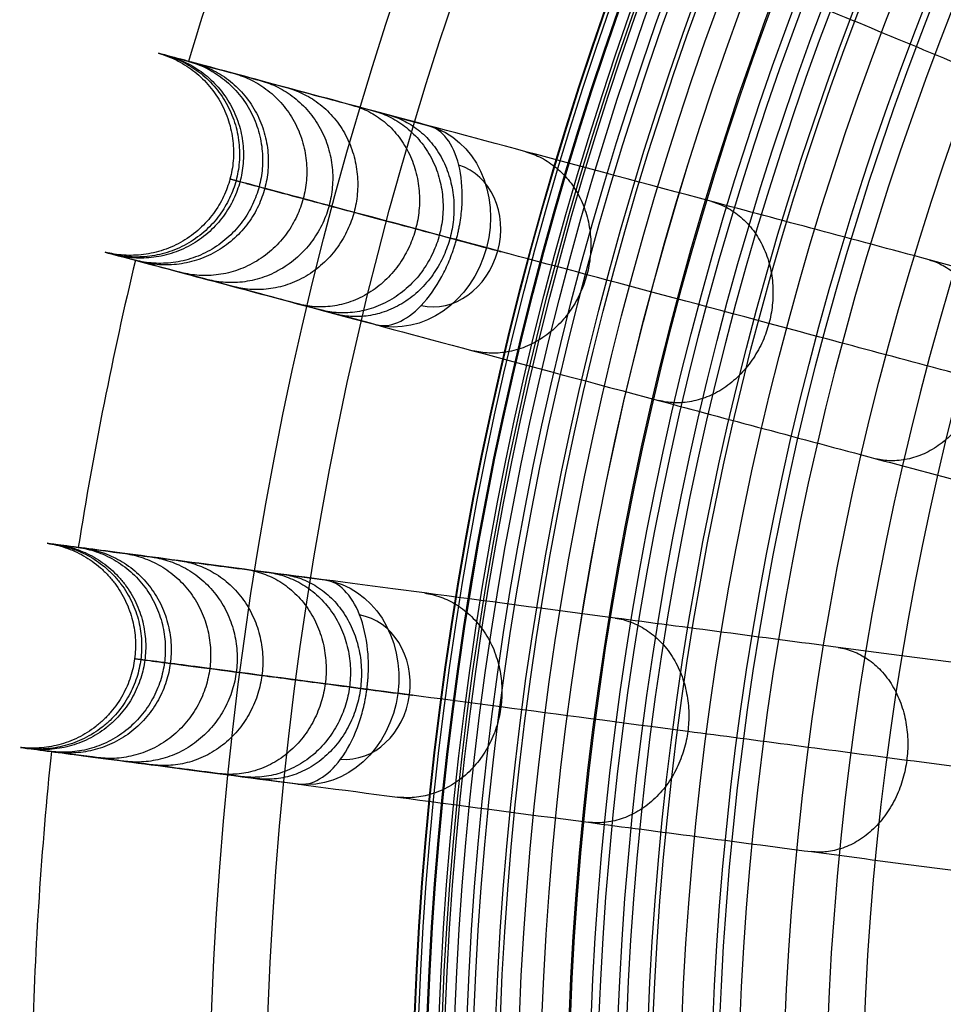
# Model space of a CAD drawing. Header units: millimetres. Extents: x -186 to 186, y -186 to 186.
# Tile 23 of 40: x -186 to -141, y 7 to 55. Entities that reach past the tile are written whole.
import ezdxf

# ---------------------------------------------------------------- set-up
doc = ezdxf.new("R2010")
doc.units = ezdxf.units.MM
doc.layers.add('Ø35', color=7, linetype='Continuous', true_color=0x7d26cd)

msp = doc.modelspace()

# ---------------------------------------------------------------- linework, layer by layer
at = {"layer": 'Ø35'}
for centre, radius in [((0, 0, 280.657), 176.344), ((0, 0, 277.846), 173.606), ((0, 0, 185.176), 166.494), ((0, 0, 178.694), 166.464), ((0, 0, 190.203), 166.286), ((0, 0, 195.126), 165.882), ((0, 0, 169.409), 165.831), ((0, 0, 199.917), 165.294), ((0, 0, 164.04), 165.137), ((0, 0, 250), 165), ((0, 0, 204.548), 164.531), ((0, 0, 157.398), 163.932), ((0, 0, 208.987), 163.606), ((0, 0, 213.207), 162.533), ((0, 0, 150.615), 162.317), ((0, 0, 216.979), 161.393), ((0, 0, 143.777), 160.306), ((0, 0, 220.096), 160.302), ((0, 0, 223.522), 158.919), ((0, 0, 136.901), 157.911), ((0, 0, 226.484), 157.532), ((0, 0, 228.238), 156.606), ((0, 0, 129.993), 155.138), ((0, 0, 231.304), 154.908), ((0, 0, 264.5), 153.5), ((0, 0, 123.061), 151.996), ((0, 0, 232.639), 151.667), ((0, 0, 116.113), 148.496), ((0, 0, 109.158), 144.648)]:
    msp.add_circle(centre, radius, dxfattribs=at)
at = {"layer": 'Ø35', "extrusion": (0, 0, -1)}
for centre, radius in [((0, 0, -300), 159), ((0, 0, -300), 156.191), ((0, 0, -298.67), 150.699), ((0, 0, -294.974), 146.426)]:
    msp.add_circle(centre, radius, dxfattribs=at)
at = {"layer": 'Ø35'}
for start, end in [(159.04858, 163.45142), (166.54858, 170.95142), (174.04858, 178.45142)]:
    msp.add_arc((0, 0, 161.636), 185, start, end, dxfattribs=at)
at = {"layer": 'Ø35', "extrusion": (-0.499105, 0.133735, -0.85616)}
for start, end in [(180.7094, 270), (270, 359.2906)]:
    msp.add_arc((0, 272.044, -116.137), 5, start, end, dxfattribs=at)
at = {"layer": 'Ø35', "extrusion": (0.499105, -0.133735, 0.85616)}
for start, end in [(270, 357.784), (182.216, 270)]:
    msp.add_arc((0, 272.044, 119.672), 3.536, start, end, dxfattribs=at)
at = {"layer": 'Ø35', "extrusion": (0.258819, 0.965926, 9.1238e-16)}
msp.add_arc((172.904, 240), 5, 123.6054, 211.114, dxfattribs=at)
at = {"layer": 'Ø35', "extrusion": (-0.512291, 0.067444, -0.85616)}
for start, end in [(180.7094, 270), (270, 359.2906)]:
    msp.add_arc((0, 272.044, -116.137), 5, start, end, dxfattribs=at)
at = {"layer": 'Ø35', "extrusion": (0.512291, -0.067444, 0.85616)}
for start, end in [(270, 357.784), (182.216, 270)]:
    msp.add_arc((0, 272.044, 119.672), 3.536, start, end, dxfattribs=at)
at = {"layer": 'Ø35', "extrusion": (0.130526, 0.991445, 5.71417e-16)}
msp.add_arc((172.904, 240), 5, 123.6054, 211.114, dxfattribs=at)
at = {"layer": 'Ø35'}
for points, knots in [([(-89.791, 51.841, 33.54), (-94.078, 54.316, 38.479), (-102.372, 59.104, 48.477), (-113.98, 65.806, 63.99), (-124.512, 71.887, 79.841), (-133.83, 77.267, 95.973), (-141.795, 81.865, 112.333), (-148.272, 85.605, 128.864), (-153.128, 88.408, 145.52), (-155.874, 89.994, 160.329), (-157.053, 90.674, 173.137), (-157.313, 90.825, 183.863), (-156.882, 90.576, 194.327), (-155.81, 89.957, 204.378), (-154.15, 88.999, 213.861), (-151.957, 87.733, 222.618), (-149.696, 86.427, 229.305), (-147.665, 85.254, 234.131), (-146.586, 84.632, 236.356), (-146.032, 84.312, 237.416)], [0, 0, 0, 0, 21.206687, 42.000163, 62.298384, 82.041442, 101.198015, 119.773444, 137.819283, 155.44352, 166.748088, 177.876049, 188.747485, 199.274348, 209.364632, 218.926927, 227.876161, 232.097972, 236.141838, 236.141838, 236.141838, 236.141838]), ([(-152.193, 82.096, 239.968), (-152.795, 82.443, 238.816), (-153.365, 82.772, 237.638), (-153.905, 83.084, 236.445), (-154.469, 83.41, 235.2), (-155.002, 83.717, 233.933), (-155.505, 84.008, 232.653), (-156.038, 84.316, 231.297), (-156.54, 84.606, 229.921), (-157.484, 85.15, 227.149), (-157.927, 85.406, 225.747), (-158.343, 85.646, 224.337), (-159.23, 86.159, 221.326), (-159.999, 86.602, 218.252), (-160.657, 86.983, 215.165), (-161.352, 87.384, 211.905), (-161.931, 87.718, 208.598), (-162.399, 87.988, 205.285), (-162.888, 88.27, 201.827), (-163.26, 88.485, 198.337), (-163.519, 88.635, 194.845), (-163.787, 88.789, 191.239), (-163.936, 88.876, 187.613), (-163.968, 88.894, 183.994), (-164.001, 88.913, 180.289), (-163.911, 88.861, 176.576), (-163.697, 88.738, 172.878), (-163.48, 88.612, 169.122), (-163.134, 88.413, 165.37), (-162.657, 88.137, 161.646), (-162.657, 88.137, 161.643), (-162.656, 88.137, 161.64), (-162.656, 88.136, 161.636), (-161.911, 87.706, 155.827), (-160.846, 87.091, 150.084), (-159.503, 86.316, 144.421), (-158.127, 85.522, 138.621), (-156.463, 84.561, 132.915), (-154.56, 83.462, 127.318), (-152.601, 82.331, 121.559), (-150.387, 81.053, 115.909), (-147.97, 79.658, 110.387), (-145.478, 78.219, 104.693), (-142.763, 76.651, 99.118), (-139.876, 74.985, 93.678), (-136.901, 73.267, 88.071), (-133.733, 71.438, 82.587), (-130.42, 69.525, 77.24), (-127.013, 67.558, 71.742), (-123.44, 65.495, 66.365), (-119.743, 63.361, 61.124), (-115.957, 61.175, 55.754), (-112.025, 58.905, 50.502), (-107.989, 56.575, 45.38), (-103.872, 54.198, 40.156), (-99.63, 51.749, 35.045), (-95.299, 49.248, 30.058)], [0, 0, 0, 0, 4.040828, 4.040828, 4.040828, 8.259644, 8.259644, 8.259644, 12.731241, 12.731241, 17.203384, 17.203384, 17.203384, 26.762643, 26.762643, 26.762643, 36.850305, 36.850305, 36.850305, 47.374726, 47.374726, 47.374726, 58.243746, 58.243746, 58.243746, 69.369292, 69.369292, 69.369292, 80.671791, 80.671791, 80.671791, 80.681377, 80.681377, 80.681377, 98.298559, 98.298559, 98.298559, 116.345926, 116.345926, 116.345926, 134.921722, 134.921722, 134.921722, 154.078377, 154.078377, 154.078377, 173.820712, 173.820712, 173.820712, 194.117895, 194.117895, 194.117895, 214.910076, 214.910076, 214.910076, 236.114875, 236.114875, 236.114875, 236.114875]), ([(-97.085, 45.625, 30.058), (-101.706, 47.539, 35.045), (-106.232, 49.414, 40.156), (-110.623, 51.233, 45.38), (-114.929, 53.016, 50.502), (-119.123, 54.754, 55.754), (-123.163, 56.427, 61.124), (-127.106, 58.06, 66.365), (-130.919, 59.64, 71.742), (-134.552, 61.145, 77.24), (-138.087, 62.609, 82.587), (-141.467, 64.009, 88.071), (-144.64, 65.323, 93.678), (-147.72, 66.599, 99.118), (-150.616, 67.799, 104.693), (-153.275, 68.9, 110.387), (-155.853, 69.968, 115.909), (-158.215, 70.946, 121.559), (-160.305, 71.812, 127.318), (-162.335, 72.653, 132.915), (-164.111, 73.388, 138.621), (-165.578, 73.996, 144.421), (-167.011, 74.59, 150.084), (-168.147, 75.06, 155.827), (-168.942, 75.39, 161.636), (-168.942, 75.39, 161.64), (-168.943, 75.39, 161.643), (-168.943, 75.39, 161.646), (-169.453, 75.601, 165.37), (-169.821, 75.754, 169.122), (-170.053, 75.85, 172.878), (-170.281, 75.944, 176.576), (-170.377, 75.984, 180.289), (-170.342, 75.969, 183.994), (-170.308, 75.955, 187.613), (-170.149, 75.889, 191.239), (-169.863, 75.771, 194.845), (-169.586, 75.656, 198.337), (-169.189, 75.492, 201.827), (-168.668, 75.276, 205.285), (-168.169, 75.069, 208.598), (-167.551, 74.814, 211.905), (-166.81, 74.506, 215.165), (-166.108, 74.215, 218.252), (-165.287, 73.876, 221.326), (-164.341, 73.484, 224.337), (-163.897, 73.3, 225.747), (-163.424, 73.104, 227.149), (-162.418, 72.687, 229.921), (-161.882, 72.465, 231.297), (-161.313, 72.23, 232.653), (-160.777, 72.007, 233.933), (-160.208, 71.772, 235.2), (-159.607, 71.523, 236.445), (-159.031, 71.284, 237.638), (-158.422, 71.032, 238.816), (-157.78, 70.766, 239.968)], [0, 0, 0, 0, 21.204799, 21.204799, 21.204799, 41.99698, 41.99698, 41.99698, 62.294163, 62.294163, 62.294163, 82.036498, 82.036498, 82.036498, 101.193153, 101.193153, 101.193153, 119.768949, 119.768949, 119.768949, 137.816316, 137.816316, 137.816316, 155.433498, 155.433498, 155.433498, 155.443084, 155.443084, 155.443084, 166.745582, 166.745582, 166.745582, 177.871129, 177.871129, 177.871129, 188.740149, 188.740149, 188.740149, 199.26457, 199.26457, 199.26457, 209.352232, 209.352232, 209.352232, 218.911491, 218.911491, 218.911491, 223.383634, 223.383634, 227.855231, 227.855231, 227.855231, 232.074047, 232.074047, 232.074047, 236.114875, 236.114875, 236.114875, 236.114875]), ([(-95.789, 39.677, 33.54), (-100.363, 41.572, 38.479), (-109.211, 45.237, 48.477), (-121.594, 50.366, 63.99), (-132.83, 55.02, 79.841), (-142.77, 59.137, 95.973), (-151.267, 62.657, 112.333), (-158.177, 65.519, 128.864), (-163.357, 67.665, 145.52), (-166.287, 68.878, 160.329), (-167.544, 69.399, 173.137), (-167.822, 69.514, 183.863), (-167.363, 69.324, 194.327), (-166.219, 68.85, 204.378), (-164.448, 68.117, 213.861), (-162.109, 67.148, 222.618), (-159.697, 66.149, 229.305), (-157.53, 65.251, 234.131), (-156.379, 64.774, 236.356), (-155.788, 64.529, 237.416)], [0, 0, 0, 0, 21.206687, 42.000163, 62.298384, 82.041442, 101.198015, 119.773444, 137.819283, 155.44352, 166.748088, 177.876049, 188.747485, 199.274348, 209.364632, 218.926927, 227.876161, 232.097972, 236.141838, 236.141838, 236.141838, 236.141838]), ([(-161.607, 61.528, 239.968), (-162.249, 61.794, 238.816), (-162.857, 62.046, 237.638), (-163.433, 62.285, 236.445), (-164.034, 62.534, 235.2), (-164.603, 62.769, 233.933), (-165.14, 62.992, 232.653), (-165.709, 63.227, 231.297), (-166.244, 63.449, 229.921), (-167.251, 63.866, 227.149), (-167.724, 64.062, 225.747), (-168.167, 64.246, 224.337), (-169.114, 64.638, 221.326), (-169.934, 64.977, 218.252), (-170.636, 65.268, 215.165), (-171.378, 65.576, 211.905), (-171.995, 65.831, 208.598), (-172.495, 66.038, 205.285), (-173.016, 66.254, 201.827), (-173.413, 66.418, 198.337), (-173.689, 66.533, 194.845), (-173.975, 66.651, 191.239), (-174.134, 66.717, 187.613), (-174.168, 66.731, 183.994), (-174.203, 66.746, 180.289), (-174.107, 66.706, 176.576), (-173.879, 66.612, 172.878), (-173.648, 66.516, 169.122), (-173.279, 66.363, 165.37), (-172.77, 66.152, 161.646), (-172.769, 66.152, 161.643), (-172.769, 66.152, 161.64), (-172.769, 66.152, 161.636), (-171.974, 65.822, 155.827), (-170.837, 65.352, 150.084), (-169.405, 64.758, 144.421), (-167.937, 64.15, 138.621), (-166.162, 63.415, 132.915), (-164.131, 62.574, 127.318), (-162.042, 61.708, 121.559), (-159.68, 60.73, 115.909), (-157.102, 59.662, 110.387), (-154.443, 58.561, 104.693), (-151.546, 57.361, 99.118), (-148.467, 56.086, 93.678), (-145.293, 54.771, 88.071), (-141.913, 53.371, 82.587), (-138.379, 51.907, 77.24), (-134.745, 50.402, 71.742), (-130.932, 48.823, 66.365), (-126.989, 47.189, 61.124), (-122.949, 45.516, 55.754), (-118.755, 43.779, 50.502), (-114.449, 41.995, 45.38), (-110.058, 40.176, 40.156), (-105.532, 38.302, 35.045), (-100.912, 36.388, 30.058)], [0, 0, 0, 0, 4.040828, 4.040828, 4.040828, 8.259644, 8.259644, 8.259644, 12.731241, 12.731241, 17.203384, 17.203384, 17.203384, 26.762643, 26.762643, 26.762643, 36.850305, 36.850305, 36.850305, 47.374726, 47.374726, 47.374726, 58.243746, 58.243746, 58.243746, 69.369292, 69.369292, 69.369292, 80.671791, 80.671791, 80.671791, 80.681377, 80.681377, 80.681377, 98.298559, 98.298559, 98.298559, 116.345926, 116.345926, 116.345926, 134.921722, 134.921722, 134.921722, 154.078377, 154.078377, 154.078377, 173.820712, 173.820712, 173.820712, 194.117895, 194.117895, 194.117895, 214.910076, 214.910076, 214.910076, 236.114875, 236.114875, 236.114875, 236.114875]), ([(-102.21, 32.563, 30.058), (-107.041, 33.857, 35.045), (-111.773, 35.125, 40.156), (-116.364, 36.355, 45.38), (-120.865, 37.562, 50.502), (-125.251, 38.737, 55.754), (-129.474, 39.868, 61.124), (-133.597, 40.973, 66.365), (-137.583, 42.041, 71.742), (-141.382, 43.059, 77.24), (-145.077, 44.049, 82.587), (-148.611, 44.996, 88.071), (-151.929, 45.885, 93.678), (-155.149, 46.748, 99.118), (-158.177, 47.559, 104.693), (-160.957, 48.304, 110.387), (-163.653, 49.027, 115.909), (-166.122, 49.688, 121.559), (-168.307, 50.274, 127.318), (-170.43, 50.842, 132.915), (-172.286, 51.34, 138.621), (-173.82, 51.751, 144.421), (-175.318, 52.152, 150.084), (-176.506, 52.471, 155.827), (-177.337, 52.693, 161.636), (-177.337, 52.693, 161.64), (-177.338, 52.693, 161.643), (-177.338, 52.694, 161.646), (-177.871, 52.836, 165.37), (-178.256, 52.939, 169.122), (-178.498, 53.004, 172.878), (-178.737, 53.068, 176.576), (-178.837, 53.095, 180.289), (-178.8, 53.085, 183.994), (-178.765, 53.076, 187.613), (-178.599, 53.031, 191.239), (-178.3, 52.951, 194.845), (-178.01, 52.874, 198.337), (-177.596, 52.763, 201.827), (-177.051, 52.616, 205.285), (-176.528, 52.477, 208.598), (-175.883, 52.304, 211.905), (-175.108, 52.096, 215.165), (-174.373, 51.899, 218.252), (-173.516, 51.669, 221.326), (-172.526, 51.404, 224.337), (-172.063, 51.28, 225.747), (-171.568, 51.148, 227.149), (-170.516, 50.866, 229.921), (-169.956, 50.715, 231.297), (-169.361, 50.556, 232.653), (-168.8, 50.406, 233.933), (-168.205, 50.246, 235.2), (-167.577, 50.078, 236.445), (-166.975, 49.917, 237.638), (-166.338, 49.746, 238.816), (-165.667, 49.566, 239.968)], [0, 0, 0, 0, 21.204799, 21.204799, 21.204799, 41.99698, 41.99698, 41.99698, 62.294163, 62.294163, 62.294163, 82.036498, 82.036498, 82.036498, 101.193153, 101.193153, 101.193153, 119.768949, 119.768949, 119.768949, 137.816316, 137.816316, 137.816316, 155.433498, 155.433498, 155.433498, 155.443084, 155.443084, 155.443084, 166.745582, 166.745582, 166.745582, 177.871129, 177.871129, 177.871129, 188.740149, 188.740149, 188.740149, 199.26457, 199.26457, 199.26457, 209.352232, 209.352232, 209.352232, 218.911491, 218.911491, 218.911491, 223.383634, 223.383634, 227.855231, 227.855231, 227.855231, 232.074047, 232.074047, 232.074047, 236.114875, 236.114875, 236.114875, 236.114875]), ([(-164.339, 44.035, 244.165), (-164.321, 44.105, 244.165), (-164.303, 44.175, 244.163), (-164.286, 44.245, 244.161), (-164.269, 44.315, 244.158), (-164.253, 44.386, 244.154), (-164.222, 44.527, 244.144), (-164.208, 44.597, 244.137), (-164.168, 44.809, 244.114), (-164.145, 44.951, 244.094), (-164.087, 45.374, 244.017), (-164.063, 45.654, 243.946), (-164.054, 45.929, 243.855), (-164.034, 46.554, 243.648), (-164.092, 47.143, 243.344), (-164.22, 47.66, 242.956), (-164.349, 48.176, 242.57), (-164.545, 48.611, 242.108), (-164.794, 48.938, 241.596), (-165.043, 49.265, 241.083), (-165.34, 49.479, 240.53), (-165.667, 49.566, 239.968)], [0, 0, 0, 0, 0.217298, 0.217298, 0.217298, 0.434342, 0.434342, 0.651386, 0.651386, 1.085525, 1.085525, 1.954213, 1.954213, 1.954213, 3.937468, 3.937468, 3.937468, 5.915593, 5.915593, 5.915593, 7.892081, 7.892081, 7.892081, 7.892081]), ([(-100.149, 26.835, 33.54), (-104.93, 28.116, 38.479), (-114.181, 30.595, 48.477), (-127.128, 34.064, 63.99), (-138.876, 37.212, 79.841), (-149.268, 39.996, 95.973), (-158.152, 42.377, 112.333), (-165.376, 44.312, 128.864), (-170.792, 45.764, 145.52), (-173.854, 46.584, 160.329), (-175.169, 46.937, 173.137), (-175.46, 47.014, 183.863), (-174.979, 46.886, 194.327), (-173.784, 46.565, 204.378), (-171.932, 46.069, 213.861), (-169.486, 45.414, 222.618), (-166.965, 44.738, 229.305), (-164.699, 44.131, 234.131), (-163.496, 43.809, 236.356), (-162.877, 43.643, 237.416)], [0, 0, 0, 0, 21.206687, 42.000163, 62.298384, 82.041442, 101.198015, 119.773444, 137.819283, 155.44352, 166.748088, 177.876049, 188.747485, 199.274348, 209.364632, 218.926927, 227.876161, 232.097972, 236.141838, 236.141838, 236.141838, 236.141838]), ([(-168.255, 39.908, 239.968), (-167.928, 39.82, 240.53), (-167.564, 39.857, 241.083), (-167.184, 40.015, 241.596), (-166.805, 40.174, 242.108), (-166.418, 40.453, 242.57), (-166.049, 40.835, 242.956), (-165.679, 41.219, 243.344), (-165.335, 41.7, 243.648), (-165.039, 42.251, 243.855), (-164.91, 42.494, 243.946), (-164.79, 42.748, 244.017), (-164.629, 43.144, 244.094), (-164.578, 43.278, 244.114), (-164.507, 43.481, 244.137), (-164.484, 43.55, 244.144), (-164.44, 43.687, 244.154), (-164.419, 43.756, 244.158), (-164.398, 43.825, 244.161), (-164.378, 43.895, 244.163), (-164.358, 43.965, 244.165), (-164.339, 44.035, 244.165)], [0, 0, 0, 0, 1.976488, 1.976488, 1.976488, 3.954613, 3.954613, 3.954613, 5.937868, 5.937868, 5.937868, 6.806556, 6.806556, 7.240695, 7.240695, 7.457739, 7.457739, 7.674783, 7.674783, 7.674783, 7.892081, 7.892081, 7.892081, 7.892081]), ([(-168.255, 39.908, 239.968), (-168.926, 40.088, 238.816), (-169.563, 40.258, 237.638), (-170.165, 40.42, 236.445), (-170.793, 40.588, 235.2), (-171.388, 40.747, 233.933), (-171.949, 40.898, 232.653), (-172.544, 41.057, 231.297), (-173.104, 41.207, 229.921), (-174.156, 41.489, 227.149), (-174.651, 41.622, 225.747), (-175.114, 41.746, 224.337), (-176.104, 42.011, 221.326), (-176.961, 42.241, 218.252), (-177.696, 42.438, 215.165), (-178.471, 42.645, 211.905), (-179.116, 42.818, 208.598), (-179.639, 42.958, 205.285), (-180.184, 43.104, 201.827), (-180.598, 43.215, 198.337), (-180.888, 43.293, 194.845), (-181.186, 43.373, 191.239), (-181.353, 43.417, 187.613), (-181.388, 43.427, 183.994), (-181.425, 43.437, 180.289), (-181.325, 43.41, 176.576), (-181.086, 43.346, 172.878), (-180.844, 43.281, 169.122), (-180.459, 43.178, 165.37), (-179.926, 43.035, 161.646), (-179.926, 43.035, 161.643), (-179.925, 43.035, 161.64), (-179.925, 43.035, 161.636), (-179.094, 42.812, 155.827), (-177.906, 42.494, 150.084), (-176.408, 42.092, 144.421), (-174.874, 41.681, 138.621), (-173.017, 41.184, 132.915), (-170.895, 40.615, 127.318), (-168.71, 40.03, 121.559), (-166.241, 39.368, 115.909), (-163.545, 38.646, 110.387), (-160.765, 37.901, 104.693), (-157.737, 37.09, 99.118), (-154.517, 36.227, 93.678), (-151.199, 35.338, 88.071), (-147.665, 34.391, 82.587), (-143.97, 33.401, 77.24), (-140.171, 32.383, 71.742), (-136.185, 31.315, 66.365), (-132.062, 30.21, 61.124), (-127.839, 29.078, 55.754), (-123.453, 27.903, 50.502), (-118.952, 26.697, 45.38), (-114.361, 25.467, 40.156), (-109.629, 24.199, 35.045), (-104.798, 22.905, 30.058)], [0, 0, 0, 0, 4.040828, 4.040828, 4.040828, 8.259644, 8.259644, 8.259644, 12.731241, 12.731241, 17.203384, 17.203384, 17.203384, 26.762643, 26.762643, 26.762643, 36.850305, 36.850305, 36.850305, 47.374726, 47.374726, 47.374726, 58.243746, 58.243746, 58.243746, 69.369292, 69.369292, 69.369292, 80.671791, 80.671791, 80.671791, 80.681377, 80.681377, 80.681377, 98.298559, 98.298559, 98.298559, 116.345926, 116.345926, 116.345926, 134.921722, 134.921722, 134.921722, 154.078377, 154.078377, 154.078377, 173.820712, 173.820712, 173.820712, 194.117895, 194.117895, 194.117895, 214.910076, 214.910076, 214.910076, 236.114875, 236.114875, 236.114875, 236.114875]), ([(-105.586, 18.943, 30.058), (-110.545, 19.596, 35.045), (-115.401, 20.235, 40.156), (-120.114, 20.856, 45.38), (-124.734, 21.464, 50.502), (-129.235, 22.057, 55.754), (-133.57, 22.628, 61.124), (-137.802, 23.185, 66.365), (-141.893, 23.723, 71.742), (-145.793, 24.237, 77.24), (-149.586, 24.736, 82.587), (-153.213, 25.214, 88.071), (-156.619, 25.662, 93.678), (-159.923, 26.097, 99.118), (-163.032, 26.506, 104.693), (-165.885, 26.882, 110.387), (-168.652, 27.246, 115.909), (-171.186, 27.58, 121.559), (-173.429, 27.875, 127.318), (-175.608, 28.162, 132.915), (-177.513, 28.413, 138.621), (-179.088, 28.62, 144.421), (-180.625, 28.822, 150.084), (-181.845, 28.983, 155.827), (-182.698, 29.095, 161.636), (-182.698, 29.095, 161.64), (-182.699, 29.095, 161.643), (-182.699, 29.095, 161.646), (-183.246, 29.167, 165.37), (-183.641, 29.219, 169.122), (-183.89, 29.252, 172.878), (-184.134, 29.284, 176.576), (-184.237, 29.298, 180.289), (-184.2, 29.293, 183.994), (-184.163, 29.288, 187.613), (-183.993, 29.266, 191.239), (-183.686, 29.225, 194.845), (-183.389, 29.186, 198.337), (-182.963, 29.13, 201.827), (-182.404, 29.057, 205.285), (-181.868, 28.986, 208.598), (-181.205, 28.899, 211.905), (-180.41, 28.794, 215.165), (-179.656, 28.695, 218.252), (-178.776, 28.579, 221.326), (-177.76, 28.445, 224.337), (-177.284, 28.383, 225.747), (-176.777, 28.316, 227.149), (-175.696, 28.174, 229.921), (-175.122, 28.098, 231.297), (-174.511, 28.018, 232.653), (-173.935, 27.942, 233.933), (-173.325, 27.861, 235.2), (-172.68, 27.776, 236.445), (-172.062, 27.695, 237.638), (-171.409, 27.609, 238.816), (-170.72, 27.518, 239.968)], [0, 0, 0, 0, 21.204799, 21.204799, 21.204799, 41.99698, 41.99698, 41.99698, 62.294163, 62.294163, 62.294163, 82.036498, 82.036498, 82.036498, 101.193153, 101.193153, 101.193153, 119.768949, 119.768949, 119.768949, 137.816316, 137.816316, 137.816316, 155.433498, 155.433498, 155.433498, 155.443084, 155.443084, 155.443084, 166.745582, 166.745582, 166.745582, 177.871129, 177.871129, 177.871129, 188.740149, 188.740149, 188.740149, 199.26457, 199.26457, 199.26457, 209.352232, 209.352232, 209.352232, 218.911491, 218.911491, 218.911491, 223.383634, 223.383634, 227.855231, 227.855231, 227.855231, 232.074047, 232.074047, 232.074047, 236.114875, 236.114875, 236.114875, 236.114875]), ([(-168.681, 22.207, 244.165), (-168.672, 22.279, 244.165), (-168.663, 22.351, 244.163), (-168.655, 22.423, 244.161), (-168.648, 22.495, 244.158), (-168.641, 22.567, 244.154), (-168.629, 22.711, 244.144), (-168.624, 22.782, 244.137), (-168.612, 22.998, 244.114), (-168.608, 23.141, 244.094), (-168.605, 23.568, 244.017), (-168.618, 23.849, 243.946), (-168.645, 24.123, 243.855), (-168.707, 24.745, 243.648), (-168.841, 25.322, 243.344), (-169.036, 25.817, 242.956), (-169.231, 26.312, 242.57), (-169.482, 26.717, 242.108), (-169.772, 27.009, 241.596), (-170.061, 27.301, 241.083), (-170.383, 27.474, 240.53), (-170.72, 27.518, 239.968)], [0, 0, 0, 0, 0.217298, 0.217298, 0.217298, 0.434342, 0.434342, 0.651386, 0.651386, 1.085525, 1.085525, 1.954213, 1.954213, 1.954213, 3.937468, 3.937468, 3.937468, 5.915593, 5.915593, 5.915593, 7.892081, 7.892081, 7.892081, 7.892081]), ([(-102.795, 13.533, 33.54), (-107.703, 14.179, 38.479), (-117.198, 15.429, 48.477), (-130.487, 17.179, 63.99), (-142.545, 18.766, 79.841), (-153.211, 20.171, 95.973), (-162.33, 21.371, 112.333), (-169.745, 22.347, 128.864), (-175.304, 23.079, 145.52), (-178.448, 23.493, 160.329), (-179.797, 23.671, 173.137), (-180.095, 23.71, 183.863), (-179.602, 23.645, 194.327), (-178.375, 23.484, 204.378), (-176.474, 23.233, 213.861), (-173.964, 22.903, 222.618), (-171.376, 22.562, 229.305), (-169.05, 22.256, 234.131), (-167.815, 22.093, 236.356), (-167.181, 22.01, 237.416)], [0, 0, 0, 0, 21.206687, 42.000163, 62.298384, 82.041442, 101.198015, 119.773444, 137.819283, 155.44352, 166.748088, 177.876049, 188.747485, 199.274348, 209.364632, 218.926927, 227.876161, 232.097972, 236.141838, 236.141838, 236.141838, 236.141838]), ([(-172.025, 17.605, 239.968), (-171.689, 17.56, 240.53), (-171.332, 17.644, 241.083), (-170.977, 17.851, 241.596), (-170.622, 18.058, 242.108), (-170.275, 18.385, 242.57), (-169.959, 18.812, 242.956), (-169.642, 19.241, 243.344), (-169.363, 19.762, 243.648), (-169.142, 20.348, 243.855), (-169.045, 20.605, 243.946), (-168.96, 20.873, 244.017), (-168.852, 21.286, 244.094), (-168.819, 21.426, 244.114), (-168.775, 21.637, 244.137), (-168.761, 21.708, 244.144), (-168.735, 21.85, 244.154), (-168.723, 21.921, 244.158), (-168.712, 21.992, 244.161), (-168.701, 22.064, 244.163), (-168.69, 22.135, 244.165), (-168.681, 22.207, 244.165)], [0, 0, 0, 0, 1.976488, 1.976488, 1.976488, 3.954613, 3.954613, 3.954613, 5.937868, 5.937868, 5.937868, 6.806556, 6.806556, 7.240695, 7.240695, 7.457739, 7.457739, 7.674783, 7.674783, 7.674783, 7.892081, 7.892081, 7.892081, 7.892081]), ([(-172.025, 17.605, 239.968), (-172.714, 17.695, 238.816), (-173.367, 17.781, 237.638), (-173.985, 17.863, 236.445), (-174.63, 17.948, 235.2), (-175.24, 18.028, 233.933), (-175.816, 18.104, 232.653), (-176.427, 18.184, 231.297), (-177.001, 18.26, 229.921), (-178.082, 18.402, 227.149), (-178.589, 18.469, 225.747), (-179.065, 18.532, 224.337), (-180.081, 18.665, 221.326), (-180.961, 18.781, 218.252), (-181.715, 18.88, 215.165), (-182.511, 18.985, 211.905), (-183.173, 19.072, 208.598), (-183.709, 19.143, 205.285), (-184.268, 19.217, 201.827), (-184.694, 19.273, 198.337), (-184.991, 19.312, 194.845), (-185.298, 19.352, 191.239), (-185.468, 19.375, 187.613), (-185.505, 19.38, 183.994), (-185.542, 19.384, 180.289), (-185.439, 19.371, 176.576), (-185.195, 19.339, 172.878), (-184.946, 19.306, 169.122), (-184.551, 19.254, 165.37), (-184.004, 19.182, 161.646), (-184.004, 19.182, 161.643), (-184.003, 19.182, 161.64), (-184.003, 19.182, 161.636), (-183.15, 19.069, 155.827), (-181.93, 18.909, 150.084), (-180.393, 18.706, 144.421), (-178.818, 18.499, 138.621), (-176.913, 18.248, 132.915), (-174.734, 17.961, 127.318), (-172.492, 17.666, 121.559), (-169.957, 17.333, 115.909), (-167.19, 16.968, 110.387), (-164.337, 16.593, 104.693), (-161.229, 16.183, 99.118), (-157.924, 15.748, 93.678), (-154.518, 15.3, 88.071), (-150.891, 14.823, 82.587), (-147.098, 14.323, 77.24), (-143.199, 13.81, 71.742), (-139.107, 13.271, 66.365), (-134.876, 12.714, 61.124), (-130.54, 12.143, 55.754), (-126.039, 11.551, 50.502), (-121.419, 10.943, 45.38), (-116.706, 10.322, 40.156), (-111.85, 9.683, 35.045), (-106.891, 9.03, 30.058)], [0, 0, 0, 0, 4.040828, 4.040828, 4.040828, 8.259644, 8.259644, 8.259644, 12.731241, 12.731241, 17.203384, 17.203384, 17.203384, 26.762643, 26.762643, 26.762643, 36.850305, 36.850305, 36.850305, 47.374726, 47.374726, 47.374726, 58.243746, 58.243746, 58.243746, 69.369292, 69.369292, 69.369292, 80.671791, 80.671791, 80.671791, 80.681377, 80.681377, 80.681377, 98.298559, 98.298559, 98.298559, 116.345926, 116.345926, 116.345926, 134.921722, 134.921722, 134.921722, 154.078377, 154.078377, 154.078377, 173.820712, 173.820712, 173.820712, 194.117895, 194.117895, 194.117895, 214.910076, 214.910076, 214.910076, 236.114875, 236.114875, 236.114875, 236.114875])]:
    msp.add_open_spline(points, degree=3, knots=knots, dxfattribs=at)
for points, weights, knots in [([(-178.8, 53.085, 183.994), (-174.053, 51.745, 183.944), (-175.33, 46.979, 183.944), (-176.607, 42.214, 183.944), (-181.388, 43.427, 183.994)], [0.994515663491, 0.709875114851, 1, 0.709875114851, 0.994515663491], [7.928215, 7.928215, 7.928215, 15.707963, 15.707963, 23.487712, 23.487712, 23.487712]), ([(-178.498, 53.004, 172.878), (-173.761, 51.667, 173.207), (-175.038, 46.901, 173.207), (-176.315, 42.136, 173.207), (-181.086, 43.346, 172.878)], [0.994518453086, 0.709873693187, 1, 0.709873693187, 0.994518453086], [7.928177, 7.928177, 7.928177, 15.707963, 15.707963, 23.48775, 23.48775, 23.48775]), ([(-178.3, 52.951, 194.845), (-173.569, 51.615, 194.424), (-174.846, 46.85, 194.424), (-176.123, 42.085, 194.424), (-180.888, 43.293, 194.845)], [0.994520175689, 0.709872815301, 1, 0.709872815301, 0.994520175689], [7.928153, 7.928153, 7.928153, 15.707963, 15.707963, 23.487773, 23.487773, 23.487773]), ([(-177.338, 52.694, 161.646), (-172.642, 51.367, 162.369), (-173.919, 46.601, 162.369), (-175.196, 41.836, 162.369), (-179.926, 43.035, 161.646)], [0.994519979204, 0.709872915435, 1, 0.709872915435, 0.994519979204], [7.928156, 7.928156, 7.928156, 15.707963, 15.707963, 23.487771, 23.487771, 23.487771]), ([(-177.051, 52.616, 205.285), (-172.365, 51.293, 204.49), (-173.642, 46.527, 204.49), (-174.919, 41.762, 204.49), (-179.639, 42.958, 205.285)], [0.994533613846, 0.709865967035, 1, 0.709865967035, 0.994533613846], [7.92797, 7.92797, 7.92797, 15.707963, 15.707963, 23.487957, 23.487957, 23.487957]), ([(-175.108, 52.096, 215.165), (-170.498, 50.793, 213.985), (-171.775, 46.027, 213.985), (-173.052, 41.261, 213.985), (-177.696, 42.438, 215.165)], [0.994562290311, 0.709851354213, 1, 0.709851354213, 0.994562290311], [7.927578, 7.927578, 7.927578, 15.707963, 15.707963, 23.488349, 23.488349, 23.488349]), ([(-173.82, 51.751, 144.421), (-169.241, 50.456, 145.724), (-170.518, 45.69, 145.724), (-171.795, 40.924, 145.724), (-176.408, 42.092, 144.421)], [0.994559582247, 0.709852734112, 1, 0.709852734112, 0.994559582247], [7.927615, 7.927615, 7.927615, 15.707963, 15.707963, 23.488312, 23.488312, 23.488312]), ([(-172.526, 51.404, 224.337), (-168.031, 50.133, 222.746), (-169.308, 45.366, 222.746), (-170.586, 40.6, 222.746), (-175.114, 41.746, 224.337)], [0.994618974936, 0.709822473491, 1, 0.709822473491, 0.994618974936], [7.926803, 7.926803, 7.926803, 15.707963, 15.707963, 23.489123, 23.489123, 23.489123]), ([(-169.361, 50.556, 232.653), (-165.037, 49.332, 230.612), (-166.314, 44.564, 230.612), (-167.592, 39.796, 230.612), (-171.949, 40.898, 232.653)], [0.99473984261, 0.709760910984, 1, 0.709760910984, 0.99473984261], [7.925153, 7.925153, 7.925153, 15.707963, 15.707963, 23.490774, 23.490774, 23.490774]), ([(-168.307, 50.274, 127.318), (-163.888, 49.022, 129.122), (-165.165, 44.256, 129.122), (-166.442, 39.49, 129.122), (-170.895, 40.615, 127.318)], [0.994578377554, 0.7098431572, 1, 0.7098431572, 0.994578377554], [7.927358, 7.927358, 7.927358, 15.707963, 15.707963, 23.488569, 23.488569, 23.488569]), ([(-167.577, 50.078, 236.445), (-163.368, 48.885, 234.157), (-164.645, 44.117, 234.157), (-165.923, 39.348, 234.157), (-170.165, 40.42, 236.445)], [0.994812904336, 0.709723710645, 1, 0.709723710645, 0.994812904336], [7.924155, 7.924155, 7.924155, 15.707963, 15.707963, 23.491771, 23.491771, 23.491771]), ([(-160.957, 48.304, 110.387), (-156.721, 47.101, 112.613), (-157.998, 42.335, 112.613), (-159.275, 37.569, 112.613), (-163.545, 38.646, 110.387)], [0.994566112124, 0.709849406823, 1, 0.709849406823, 0.994566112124], [7.927526, 7.927526, 7.927526, 15.707963, 15.707963, 23.488401, 23.488401, 23.488401]), ([(-151.929, 45.885, 93.678), (-147.884, 44.733, 96.254), (-149.16, 39.967, 96.254), (-150.437, 35.202, 96.254), (-154.517, 36.227, 93.678)], [0.994503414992, 0.709881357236, 1, 0.709881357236, 0.994503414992], [7.928382, 7.928382, 7.928382, 15.707963, 15.707963, 23.487544, 23.487544, 23.487544]), ([(-141.382, 43.059, 77.24), (-137.526, 41.956, 80.109), (-138.802, 37.192, 80.109), (-140.079, 32.428, 80.109), (-143.97, 33.401, 77.24)], [0.994371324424, 0.709948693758, 1, 0.709948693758, 0.994371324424], [7.930188, 7.930188, 7.930188, 15.707963, 15.707963, 23.485739, 23.485739, 23.485739]), ([(-184.2, 29.293, 183.994), (-179.318, 28.584, 183.944), (-179.962, 23.692, 183.944), (-180.606, 18.801, 183.944), (-185.505, 19.38, 183.994)], [0.994515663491, 0.709875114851, 1, 0.709875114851, 0.994515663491], [7.928215, 7.928215, 7.928215, 15.707963, 15.707963, 23.487712, 23.487712, 23.487712]), ([(-183.89, 29.252, 172.878), (-179.018, 28.544, 173.207), (-179.662, 23.653, 173.207), (-180.306, 18.762, 173.207), (-185.195, 19.339, 172.878)], [0.994518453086, 0.709873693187, 1, 0.709873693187, 0.994518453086], [7.928177, 7.928177, 7.928177, 15.707963, 15.707963, 23.48775, 23.48775, 23.48775]), ([(-183.686, 29.225, 194.845), (-178.822, 28.518, 194.424), (-179.466, 23.627, 194.424), (-180.109, 18.736, 194.424), (-184.991, 19.312, 194.845)], [0.994520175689, 0.709872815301, 1, 0.709872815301, 0.994520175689], [7.928153, 7.928153, 7.928153, 15.707963, 15.707963, 23.487773, 23.487773, 23.487773]), ([(-182.699, 29.095, 161.646), (-177.87, 28.393, 162.369), (-178.514, 23.502, 162.369), (-179.158, 18.611, 162.369), (-184.004, 19.182, 161.646)], [0.994519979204, 0.709872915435, 1, 0.709872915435, 0.994519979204], [7.928156, 7.928156, 7.928156, 15.707963, 15.707963, 23.487771, 23.487771, 23.487771]), ([(-182.404, 29.057, 205.285), (-177.585, 28.356, 204.49), (-178.229, 23.464, 204.49), (-178.873, 18.573, 204.49), (-183.709, 19.143, 205.285)], [0.994533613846, 0.709865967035, 1, 0.709865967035, 0.994533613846], [7.92797, 7.92797, 7.92797, 15.707963, 15.707963, 23.487957, 23.487957, 23.487957]), ([(-180.41, 28.794, 215.165), (-175.669, 28.104, 213.985), (-176.313, 23.212, 213.985), (-176.957, 18.32, 213.985), (-181.715, 18.88, 215.165)], [0.994562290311, 0.709851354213, 1, 0.709851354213, 0.994562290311], [7.927578, 7.927578, 7.927578, 15.707963, 15.707963, 23.488349, 23.488349, 23.488349]), ([(-179.088, 28.62, 144.421), (-174.379, 27.934, 145.724), (-175.023, 23.042, 145.724), (-175.667, 18.15, 145.724), (-180.393, 18.706, 144.421)], [0.994559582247, 0.709852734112, 1, 0.709852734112, 0.994559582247], [7.927615, 7.927615, 7.927615, 15.707963, 15.707963, 23.488312, 23.488312, 23.488312]), ([(-177.76, 28.445, 224.337), (-173.137, 27.771, 222.746), (-173.781, 22.879, 222.746), (-174.426, 17.986, 222.746), (-179.065, 18.532, 224.337)], [0.994618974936, 0.709822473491, 1, 0.709822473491, 0.994618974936], [7.926803, 7.926803, 7.926803, 15.707963, 15.707963, 23.489123, 23.489123, 23.489123]), ([(-174.511, 28.018, 232.653), (-170.064, 27.368, 230.612), (-170.708, 22.474, 230.612), (-171.353, 17.58, 230.612), (-175.816, 18.104, 232.653)], [0.99473984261, 0.709760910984, 1, 0.709760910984, 0.99473984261], [7.925153, 7.925153, 7.925153, 15.707963, 15.707963, 23.490774, 23.490774, 23.490774]), ([(-173.429, 27.875, 127.318), (-168.884, 27.211, 129.122), (-169.528, 22.319, 129.122), (-170.172, 17.427, 129.122), (-174.734, 17.961, 127.318)], [0.994578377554, 0.7098431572, 1, 0.7098431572, 0.994578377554], [7.927358, 7.927358, 7.927358, 15.707963, 15.707963, 23.488569, 23.488569, 23.488569]), ([(-172.68, 27.776, 236.445), (-168.351, 27.143, 234.157), (-168.995, 22.249, 234.157), (-169.64, 17.354, 234.157), (-173.985, 17.863, 236.445)], [0.994812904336, 0.709723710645, 1, 0.709723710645, 0.994812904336], [7.924155, 7.924155, 7.924155, 15.707963, 15.707963, 23.491771, 23.491771, 23.491771]), ([(-165.885, 26.882, 110.387), (-161.528, 26.242, 112.613), (-162.172, 21.35, 112.613), (-162.816, 16.459, 112.613), (-167.19, 16.968, 110.387)], [0.994566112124, 0.709849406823, 1, 0.709849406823, 0.994566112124], [7.927526, 7.927526, 7.927526, 15.707963, 15.707963, 23.488401, 23.488401, 23.488401]), ([(-156.619, 25.662, 93.678), (-152.457, 25.047, 96.254), (-153.101, 20.156, 96.254), (-153.745, 15.265, 96.254), (-157.924, 15.748, 93.678)], [0.994503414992, 0.709881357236, 1, 0.709881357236, 0.994503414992], [7.928382, 7.928382, 7.928382, 15.707963, 15.707963, 23.487544, 23.487544, 23.487544]), ([(-145.793, 24.237, 77.24), (-141.825, 23.646, 80.109), (-142.469, 18.756, 80.109), (-143.113, 13.867, 80.109), (-147.098, 14.323, 77.24)], [0.994371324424, 0.709948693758, 1, 0.709948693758, 0.994371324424], [7.930188, 7.930188, 7.930188, 15.707963, 15.707963, 23.485739, 23.485739, 23.485739])]:
    msp.add_rational_spline(points, weights, degree=2, knots=knots, dxfattribs=at)

doc.saveas('drawing.dxf')
